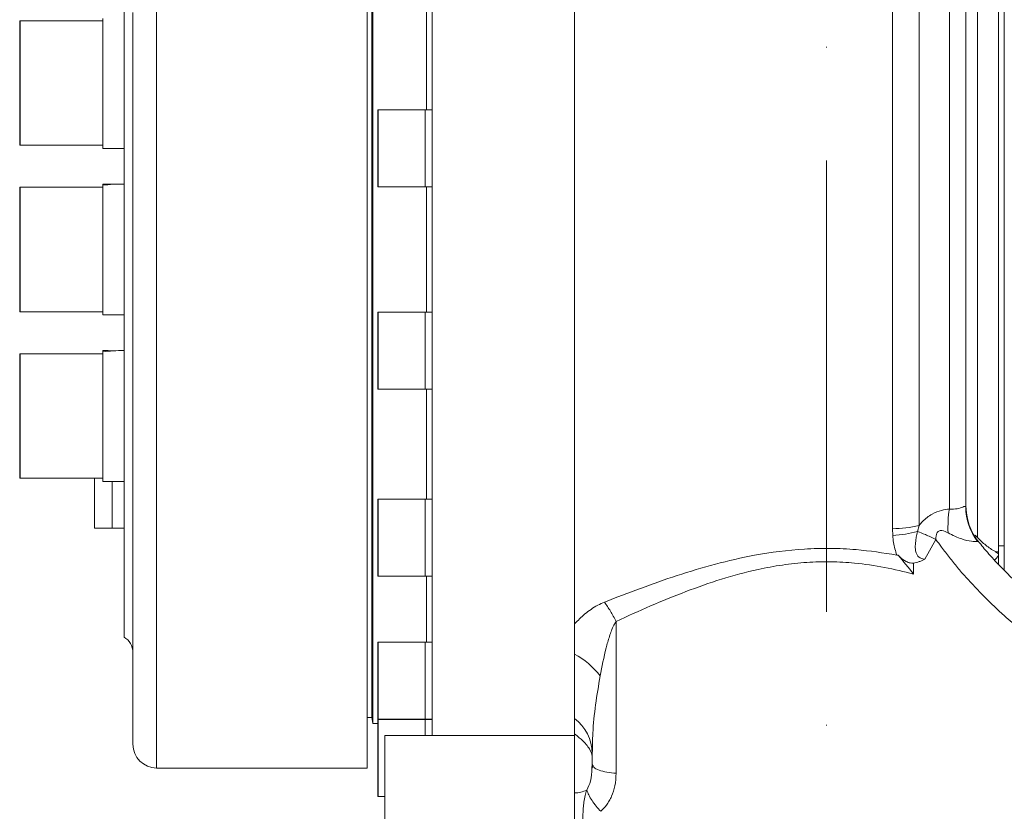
# Model space of a CAD drawing. Header units: millimetres. Extents: x 176 to 9387, y -11044 to -3322.
# Tile 42 of 255: x 1157 to 1323, y -5823 to -5689. Entities that reach past the tile are written whole.
import ezdxf

# ---------------------------------------------------------------- set-up
doc = ezdxf.new("R2010")
doc.units = ezdxf.units.MM
doc.header["$LTSCALE"] = 0.3175
doc.linetypes.add('ACAD_ISO10W100', pattern=[18, 12, -3, 0, -3])
doc.layers.add('1轮廓实线层', color=7, linetype='Continuous', lineweight=18)
doc.layers.add('中心线', color=4, linetype='ACAD_ISO10W100', lineweight=20)

msp = doc.modelspace()

# ---------------------------------------------------------------- linework, layer by layer
at = {"layer": '1轮廓实线层', "ltscale": 20}
for p, q in [((1226.35142, -5809.9869), (1226.35142, -5632.9533)), ((1250.35142, -5795.8676), (1250.35142, -5632.9533)), ((1250.35142, -5791.11357), (1250.35142, -5632.9533)), ((1303.99074, -5775.06528), (1303.99074, -5632.9533)), ((1308.46288, -5634.00901), (1308.46288, -5774.54175)), ((1313.58749, -5771.74566), (1313.58749, -5636.5713)), ((1215.35142, -5640.54687), (1215.35142, -5815.45327)), ((1216.15142, -5806.95329), (1216.15142, -5648.95327)), ((1216.35142, -5807.95328), (1216.35142, -5647.95328)), ((1316.35142, -5673.34772), (1316.35142, -5771.39936)), ((1174.35142, -5675.28386), (1174.35142, -5793.35521)), ((1318.35142, -5676.95327), (1318.35142, -5776.54768)), ((1321.85142, -5676.95327), (1321.85142, -5778.95329)), ((1322.85127, -5777.95328), (1322.85127, -5677.95328)), ((1179.85142, -5686.07105), (1179.85142, -5815.45327)), ((1225.35142, -5704.38288), (1225.35142, -5685.84089)), ((1175.85142, -5811.45329), (1175.85142, -5687.98567)), ((1156.75143, -5710.24803), (1156.75143, -5689.44804)), ((1170.75142, -5689.34802), (1156.85141, -5689.34802)), ((1156.85141, -5689.34802), (1156.85141, -5710.34805)), ((1170.75142, -5688.99528), (1170.75142, -5710.89802)), ((1217.15142, -5711.02051), (1217.15142, -5704.48286)), ((1225.15142, -5704.38288), (1217.25142, -5704.38288)), ((1217.25142, -5704.38288), (1217.25142, -5711.02266)), ((1226.35142, -5704.38288), (1225.15142, -5704.38288)), ((1225.15142, -5717.38289), (1225.15142, -5704.38288)), ((1225.15142, -5704.52122), (1225.15142, -5704.38288)), ((1225.15142, -5717.38289), (1225.15142, -5704.52122)), ((1156.85141, -5710.34805), (1170.75142, -5710.34805)), ((1170.75142, -5710.89802), (1174.35142, -5710.89802)), ((1217.15142, -5717.28287), (1217.15142, -5711.02051)), ((1217.25142, -5711.02266), (1217.25142, -5717.38289)), ((1170.75142, -5716.90328), (1170.75142, -5717.10051)), ((1170.75142, -5717.10051), (1170.75142, -5739.00328)), ((1156.75143, -5738.35329), (1156.75143, -5717.55327)), ((1170.75142, -5717.45328), (1156.85141, -5717.45328)), ((1156.85141, -5717.45328), (1156.85141, -5738.45328)), ((1217.25142, -5717.38289), (1225.15142, -5717.38289)), ((1225.15142, -5717.38289), (1226.35142, -5717.38289)), ((1225.35142, -5738.52367), (1225.35142, -5717.38289)), ((1156.85141, -5738.45328), (1170.75142, -5738.45328)), ((1217.15142, -5747.59943), (1217.15142, -5738.62369)), ((1225.15142, -5738.52367), (1217.25142, -5738.52367)), ((1217.25142, -5738.52367), (1217.25142, -5747.6397)), ((1226.35142, -5738.52367), (1225.15142, -5738.52367)), ((1225.15142, -5751.52368), (1225.15142, -5738.52367)), ((1225.15142, -5739.65676), (1225.15142, -5738.52367)), ((1170.75142, -5739.00328), (1174.35142, -5739.00328)), ((1225.15142, -5751.52368), (1225.15142, -5739.65676)), ((1170.75142, -5745.00854), (1170.75142, -5745.20577)), ((1170.75142, -5745.20577), (1170.75142, -5767.10854)), ((1156.75143, -5766.45852), (1156.75143, -5745.65853)), ((1170.75142, -5745.55854), (1156.85141, -5745.55854)), ((1156.85141, -5745.55854), (1156.85141, -5766.55854)), ((1217.15142, -5751.4237), (1217.15142, -5747.59943)), ((1217.25142, -5747.6397), (1217.25142, -5751.52368)), ((1217.25142, -5751.52368), (1225.15142, -5751.52368)), ((1225.15142, -5751.52368), (1226.35142, -5751.52368)), ((1225.35142, -5770.06568), (1225.35142, -5751.52368)), ((1156.85141, -5766.55854), (1170.75142, -5766.55854)), ((1169.35143, -5774.95329), (1169.35143, -5766.55854)), ((1170.75142, -5767.10854), (1174.35142, -5767.10854)), ((1172.35142, -5774.95329), (1172.35142, -5767.10854)), ((1217.15142, -5781.18743), (1217.15142, -5770.16566)), ((1225.15142, -5770.06568), (1217.25142, -5770.06568)), ((1217.25142, -5770.06568), (1217.25142, -5781.25964)), ((1226.35142, -5770.06568), (1225.15142, -5770.06568)), ((1225.15142, -5783.06569), (1225.15142, -5770.06568)), ((1225.15142, -5773.01053), (1225.15142, -5770.06568)), ((1316.35142, -5771.39936), (1316.35142, -5771.11746)), ((1225.15142, -5783.06569), (1225.15142, -5773.01053)), ((1169.35143, -5774.95329), (1172.35142, -5774.95329)), ((1172.35142, -5774.95329), (1174.35142, -5774.95329)), ((1304.0313, -5776.22322), (1303.99074, -5775.06528)), ((1308.46288, -5774.54175), (1308.18554, -5775.53327)), ((1311.31829, -5776.88013), (1309.46911, -5780.19873)), ((1317.92662, -5776.14621), (1318.35142, -5776.54768)), ((1322.85126, -5777.95328), (1321.85142, -5777.95328)), ((1322.85126, -5777.95328), (1322.85126, -5782.1096)), ((1304.71211, -5779.51078), (1304.96705, -5779.55772)), ((1321.38051, -5778.95329), (1321.85142, -5779.31083)), ((1321.85142, -5778.95329), (1321.38051, -5778.95329)), ((1321.85142, -5778.95329), (1321.85142, -5779.31083)), ((1321.85142, -5779.31083), (1321.85142, -5779.60781)), ((1321.85142, -5779.60781), (1321.85142, -5781.08431)), ((1217.15142, -5782.96567), (1217.15142, -5781.18743)), ((1217.25142, -5781.25964), (1217.25142, -5783.06569)), ((1307.53891, -5780.86082), (1307.53891, -5782.71718)), ((1217.25142, -5783.06569), (1225.15142, -5783.06569)), ((1225.15142, -5783.06569), (1226.35142, -5783.06569)), ((1225.35142, -5794.20687), (1225.35142, -5783.06569)), ((1250.35142, -5796.21492), (1250.35142, -5791.11357)), ((1257.36758, -5790.72018), (1257.36758, -5816.33772)), ((1217.15142, -5806.671), (1217.15142, -5794.30688)), ((1225.15142, -5794.20687), (1217.25142, -5794.20687)), ((1217.25142, -5794.20687), (1217.25142, -5806.7642)), ((1226.35142, -5794.20687), (1225.15142, -5794.20687)), ((1225.15142, -5807.20688), (1225.15142, -5794.20687)), ((1225.15142, -5799.50477), (1225.15142, -5794.20687)), ((1250.35142, -5796.21492), (1250.35142, -5807.11634)), ((1225.15142, -5807.20688), (1225.15142, -5799.50477)), ((1217.15142, -5807.10686), (1217.15142, -5806.671)), ((1217.25142, -5806.7642), (1217.25142, -5807.20688)), ((1215.35142, -5806.95329), (1216.15142, -5806.95329)), ((1216.15142, -5806.95329), (1216.35142, -5807.95328)), ((1216.35142, -5807.95328), (1217.15142, -5807.95328)), ((1217.15142, -5820.17199), (1217.15142, -5807.37198)), ((1217.25142, -5807.20688), (1225.15142, -5807.20688)), ((1225.15142, -5807.272), (1217.25142, -5807.272)), ((1217.25142, -5807.272), (1217.25142, -5820.27198)), ((1225.15142, -5807.20688), (1226.35142, -5807.20688)), ((1226.35142, -5807.272), (1225.15142, -5807.272)), ((1225.15142, -5807.27349), (1225.15142, -5807.272)), ((1225.15142, -5809.9869), (1225.15142, -5807.272)), ((1225.15142, -5809.9869), (1225.15142, -5807.27349)), ((1225.35142, -5807.272), (1225.35142, -5807.20688)), ((1250.35142, -5807.11634), (1250.35142, -5809.6583)), ((1218.35142, -5825.11581), (1218.35142, -5809.9869)), ((1250.35142, -5809.9869), (1218.35142, -5809.9869)), ((1250.49364, -5809.772), (1250.35142, -5809.6583)), ((1250.35142, -5809.77393), (1250.35142, -5809.6583)), ((1250.35142, -5819.64124), (1250.35142, -5809.77393)), ((1253.35142, -5812.94314), (1253.35142, -5814.83782)), ((1253.35142, -5814.83782), (1253.28179, -5815.45184)), ((1253.48291, -5815.0774), (1253.35142, -5814.83782)), ((1179.85142, -5815.45327), (1215.35142, -5815.45327)), ((1250.35142, -5819.64124), (1250.35142, -5825.11581)), ((1217.25142, -5820.27198), (1218.35142, -5820.27198))]:
    msp.add_line(p, q, dxfattribs=at)
at = {"layer": '1轮廓实线层', "lineweight": 0, "ltscale": 20}
for centre, radius, start, end in [((1156.85142, -5689.44804), 0.1, 90, 180), ((1217.25142, -5704.48288), 0.1, 90, 180), ((1156.85142, -5710.24804), 0.1, 180, 270), ((1156.85142, -5717.55328), 0.1, 90, 180), ((1217.25142, -5717.28288), 0.1, 180, 270), ((1156.85142, -5738.35328), 0.1, 180, 270), ((1217.25142, -5738.62368), 0.1, 90, 180), ((1156.85142, -5745.65853), 0.1, 90, 180), ((1217.25142, -5751.42368), 0.1, 180, 270), ((1156.85142, -5766.45853), 0.1, 180, 270), ((1217.25142, -5770.16568), 0.1, 90, 180), ((1332.82573, -5774.80987), 19.48074, 170.9501278, 182.8894215), ((1326.35143, -5771.08676), 10, 180.0143493, 219.5594518), ((1325.82023, -5771.383), 9.46883, 180.0990011, 217.9600413), ((1304.06232, -5756.3141), 18.75132, 269.7812934, 283.5727604), ((1385.18546, -5828.39108), 79.94378, 142.3946136, 143.1418793), ((1217.25142, -5782.96568), 0.1, 180, 270), ((1172.85142, -5795.95328), 3, 0, 60), ((1217.25142, -5794.30687), 0.1, 90, 180), ((1243.41297, -5808.75167), 14.32873, 38.1258421, 61.0377075), ((1217.25142, -5807.10687), 0.1, 180, 270), ((1217.25142, -5807.37199), 0.1, 90, 180), ((1245.83667, -5813.12651), 7.51699, 1.3978035, 53.0866348), ((1250.34955, -5804.41522), 5.35871, 270.0199955, 271.5407737), ((1179.85142, -5811.45328), 4, 180, 270), ((1250.42898, -5815.22806), 4.41386, 268.9931714, 296.5970772), ((1217.25142, -5820.17199), 0.1, 180, 270)]:
    msp.add_arc(centre, radius, start, end, dxfattribs=at)
at = {"layer": '1轮廓实线层', "ltscale": 20}
for centre, start_param, end_param in [((1170.75142, -5727.95328), 1.476609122, 1.570796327), ((1174.35142, -5727.95328), 1.570796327, 1.760019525), ((1170.75142, -5756.05853), 1.476609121, 1.570796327), ((1174.35142, -5756.05853), 1.570796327, 1.760019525)]:
    msp.add_ellipse(centre, major_axis=(19.13916, 0), ratio=0.577350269, start_param=start_param, end_param=end_param, dxfattribs=at)
for points, knots in [([(1308.46288, -5774.54175), (1308.65374, -5774.30834), (1309.27683, -5773.54635), (1310.56374, -5772.56144), (1312.16315, -5771.93188), (1313.14241, -5771.80385), (1313.58749, -5771.74566)], [0, 0, 0, 0, 0.878115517, 2.866722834, 4.60953544, 6.061685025, 6.061685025, 6.061685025, 6.061685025]), ([(1313.58749, -5771.74566), (1314.05782, -5771.75936), (1314.99305, -5771.78661), (1315.98447, -5771.35228), (1316.32598, -5771.25627), (1316.34605, -5771.36917), (1316.35142, -5771.39936)], [0, 0, 0, 0, 0.867630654, 1.725211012, 2.650746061, 2.988614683, 2.988614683, 2.988614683, 2.988614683]), ([(1308.18578, -5775.53318), (1307.51776, -5775.70383), (1306.18172, -5776.04512), (1304.74807, -5776.16386), (1304.03124, -5776.22322)], [0, 0, 0, 0, 2.11312668, 4.226254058, 4.226254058, 4.226254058, 4.226254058]), ([(1304.71211, -5779.51078), (1304.49192, -5778.81532), (1304.15264, -5777.74374), (1304.06278, -5776.61827), (1304.03124, -5776.22322)], [0, 0, 0, 0, 2.192844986, 3.378844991, 3.378844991, 3.378844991, 3.378844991]), ([(1308.18578, -5775.53318), (1308.11589, -5775.86314), (1307.89707, -5776.89619), (1307.75906, -5778.07433), (1307.93856, -5779.05473), (1308.10086, -5779.49168), (1308.4213, -5779.88545), (1308.85273, -5780.12031), (1309.19788, -5780.18484), (1309.40423, -5780.19712), (1309.452, -5780.19831), (1309.46911, -5780.19873)], [0, 0, 0, 0, 1.021916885, 3.199423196, 3.566242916, 4.122018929, 4.637394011, 5.08474016, 5.530336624, 5.616050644, 5.663895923, 5.663895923, 5.663895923, 5.663895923]), ([(1308.18562, -5775.5333), (1308.62816, -5775.70212), (1309.62279, -5776.08157), (1310.71271, -5776.5948), (1311.31771, -5776.87968)], [0, 0, 0, 0, 1.517905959, 3.411619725, 3.411619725, 3.411619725, 3.411619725]), ([(1313.36976, -5775.79186), (1313.02849, -5775.60616), (1312.61315, -5775.38016), (1312.0451, -5775.36512), (1311.79552, -5775.44075), (1311.59134, -5775.61419), (1311.42668, -5775.9007), (1311.3232, -5776.33742), (1311.3197, -5776.68331), (1311.31771, -5776.8798)], [0, 0, 0, 0, 1.215006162, 1.47873004, 1.745402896, 1.975818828, 2.235188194, 2.686475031, 3.2799781, 3.2799781, 3.2799781, 3.2799781]), ([(1316.35131, -5783.24838), (1315.8821, -5782.70596), (1314.93923, -5781.61598), (1313.57716, -5779.92058), (1312.36839, -5778.33966), (1311.62924, -5777.31231), (1311.3181, -5776.87986)], [0, 0, 0, 0, 2.153885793, 4.328259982, 6.524823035, 8.121616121, 8.121616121, 8.121616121, 8.121616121]), ([(1318.35463, -5777.20738), (1318.31479, -5777.2157), (1318.14346, -5777.25146), (1317.31275, -5777.22717), (1315.55148, -5776.85632), (1314.14615, -5776.17067), (1313.36976, -5775.79186)], [0, 0, 0, 0, 0.406341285, 1.747555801, 3.325856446, 5.274226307, 5.274226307, 5.274226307, 5.274226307]), ([(1318.35142, -5776.54768), (1318.79449, -5776.99913), (1319.69433, -5777.91598), (1320.791, -5778.62343), (1321.3696, -5778.94719), (1321.38051, -5778.95329)], [0, 0, 0, 0, 1.900671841, 3.860118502, 3.897776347, 3.897776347, 3.897776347, 3.897776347]), ([(1255.40007, -5787.45766), (1257.41612, -5786.67249), (1261.44787, -5785.1023), (1267.67716, -5782.92911), (1274.07509, -5780.99705), (1281.21501, -5779.34075), (1287.74378, -5778.48826), (1293.50099, -5778.35305), (1298.72859, -5778.57396), (1302.43749, -5779.15465), (1304.71211, -5779.51078)], [0, 0, 0, 0, 6.665335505, 13.329507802, 20.086110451, 26.838566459, 35.255456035, 39.571397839, 43.887440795, 50.732230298, 50.732230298, 50.732230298, 50.732230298]), ([(1318.64384, -5777.46622), (1318.62167, -5777.43636), (1318.52037, -5777.29999), (1318.42078, -5777.21086), (1318.36737, -5777.20805), (1318.35463, -5777.20738)], [0, 0, 0, 0, 0.0715855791, 0.3270203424, 0.4069566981, 0.4069566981, 0.4069566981, 0.4069566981]), ([(1344.94162, -5795.76163), (1343.13776, -5795.17543), (1339.80429, -5794.09217), (1335.48468, -5791.89533), (1332.11093, -5789.82431), (1329.53345, -5787.98873), (1327.73919, -5786.57441), (1326.47674, -5785.51117), (1325.55448, -5784.70104), (1324.52624, -5783.76172), (1323.19619, -5782.48822), (1321.44331, -5780.68029), (1319.865, -5778.95436), (1318.93114, -5777.78094), (1318.6661, -5777.44792)], [0, 0, 0, 0, 5.762528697, 10.648962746, 14.633731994, 17.701949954, 20.148605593, 21.470795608, 22.632897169, 23.809783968, 25.616205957, 28.108115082, 31.289383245, 32.550020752, 32.550020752, 32.550020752, 32.550020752]), ([(1304.96705, -5779.55772), (1305.82228, -5780.58096), (1306.68152, -5781.60899), (1307.53492, -5782.71203), (1307.53891, -5782.71718)], [0, 0, 0, 0, 4.05554136, 4.074551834, 4.074551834, 4.074551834, 4.074551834]), ([(1307.53891, -5780.86082), (1307.35552, -5780.86718), (1306.91273, -5780.88253), (1306.09418, -5780.55374), (1305.44778, -5780.06437), (1305.07047, -5779.65967), (1304.9715, -5779.55351)], [0, 0, 0, 0, 0.52185139, 1.260041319, 2.556788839, 3.01785808, 3.01785808, 3.01785808, 3.01785808]), ([(1309.46911, -5780.19873), (1309.46302, -5780.20201), (1309.30525, -5780.28705), (1308.99008, -5780.44086), (1308.36057, -5780.69275), (1307.86554, -5780.79401), (1307.53891, -5780.86082)], [0, 0, 0, 0, 0.020825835, 0.539706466, 1.054664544, 2.053553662, 2.053553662, 2.053553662, 2.053553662]), ([(1307.53891, -5782.71718), (1305.91665, -5782.31506), (1302.65704, -5781.5071), (1297.97017, -5780.84368), (1293.58373, -5780.59828), (1289.50312, -5780.70148), (1285.40622, -5781.14514), (1280.56366, -5782.03818), (1275.09834, -5783.52453), (1269.0574, -5785.65992), (1263.14072, -5788.07885), (1259.29211, -5789.8402), (1257.36758, -5790.72098)], [0, 0, 0, 0, 4.989870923, 10.026159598, 13.991840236, 17.957368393, 22.063326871, 26.17048997, 32.576473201, 38.987727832, 45.540913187, 52.095620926, 52.095620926, 52.095620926, 52.095620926]), ([(1344.79504, -5801.97267), (1343.56712, -5801.60282), (1341.09015, -5800.85677), (1337.45541, -5799.35007), (1334.09946, -5797.67633), (1331.02646, -5795.88033), (1328.22956, -5794.02806), (1325.49703, -5791.98716), (1321.36479, -5788.57509), (1318.45929, -5785.48806), (1316.35131, -5783.24838)], [0, 0, 0, 0, 3.885091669, 7.837071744, 11.875386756, 15.186762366, 18.538986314, 21.941353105, 25.402916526, 34.552525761, 34.552525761, 34.552525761, 34.552525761]), ([(1250.35142, -5791.11357), (1250.91783, -5790.55286), (1252.06462, -5789.41761), (1253.79678, -5788.1702), (1255.0151, -5787.62753), (1255.39927, -5787.4564)], [0, 0, 0, 0, 2.523266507, 5.108746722, 6.299513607, 6.299513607, 6.299513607, 6.299513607]), ([(1257.36743, -5790.72122), (1257.05018, -5790.12681), (1256.41572, -5788.93806), (1255.7386, -5787.95111), (1255.40007, -5787.45766)], [0, 0, 0, 0, 1.908379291, 3.816553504, 3.816553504, 3.816553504, 3.816553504]), ([(1257.36743, -5790.71958), (1257.23694, -5790.93309), (1256.74928, -5791.73104), (1256.22113, -5793.25075), (1255.39848, -5796.0989), (1254.98015, -5798.32989), (1254.68475, -5799.90525)], [0, 0, 0, 0, 0.731749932, 2.734682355, 4.761495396, 9.631529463, 9.631529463, 9.631529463, 9.631529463]), ([(1254.68475, -5799.90525), (1254.40662, -5801.53534), (1253.84911, -5804.80276), (1253.41352, -5809.09989), (1253.36953, -5811.82261), (1253.35142, -5812.94314)], [0, 0, 0, 0, 4.850990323, 9.723498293, 13.131193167, 13.131193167, 13.131193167, 13.131193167]), ([(1253.35142, -5813.85003), (1253.35142, -5813.84706), (1253.3509, -5813.37289), (1253.0843, -5812.42159), (1252.07358, -5811.1027), (1250.94222, -5810.14981), (1250.49364, -5809.772)], [0, 0, 0, 0, 0.012338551, 1.969702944, 3.914608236, 5.192390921, 5.192390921, 5.192390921, 5.192390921]), ([(1253.41507, -5815.08119), (1253.40064, -5815.14655), (1253.3722, -5815.27534), (1253.34746, -5815.4027), (1253.33527, -5815.46543)], [0, 0, 0, 0, 0.1991765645, 0.3924721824, 0.3924721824, 0.3924721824, 0.3924721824]), ([(1257.36743, -5816.33795), (1256.83297, -5816.28845), (1255.73095, -5816.18637), (1254.42213, -5815.8247), (1253.62035, -5815.43257), (1253.51693, -5815.16532), (1253.48291, -5815.0774)], [0, 0, 0, 0, 1.172934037, 2.418488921, 3.664052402, 4.274726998, 4.274726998, 4.274726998, 4.274726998]), ([(1253.28179, -5815.45184), (1253.25702, -5816.20579), (1253.21434, -5817.5052), (1252.64438, -5818.68119), (1252.40513, -5819.17484)], [0, 0, 0, 0, 2.268607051, 3.909867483, 3.909867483, 3.909867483, 3.909867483]), ([(1257.36758, -5816.33772), (1257.32795, -5817.0495), (1257.25342, -5818.38829), (1256.75554, -5819.94077), (1256.21872, -5820.99736), (1255.65564, -5821.88641), (1255.1144, -5822.42181), (1254.7718, -5822.76071)], [0, 0, 0, 0, 2.1184587, 3.984562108, 4.865376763, 5.709311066, 7.164829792, 7.164829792, 7.164829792, 7.164829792]), ([(1252.40513, -5819.17484), (1252.31359, -5819.48577), (1252.11898, -5820.14681), (1251.93832, -5821.1694), (1251.82437, -5822.20779), (1251.76657, -5823.14484), (1251.75029, -5823.87685), (1251.75123, -5824.41568), (1251.76194, -5824.8874), (1251.80764, -5825.91356), (1251.95567, -5826.62025), (1252.07143, -5827.17283)], [0, 0, 0, 0, 0.930094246, 1.977381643, 2.900757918, 3.787250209, 4.540907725, 4.944917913, 5.339820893, 5.939917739, 8.09173812, 8.09173812, 8.09173812, 8.09173812]), ([(1254.77167, -5822.76089), (1254.50645, -5822.46895), (1253.96822, -5821.87649), (1253.28259, -5820.92723), (1252.72673, -5819.99522), (1252.51129, -5819.44565), (1252.40513, -5819.17484)], [0, 0, 0, 0, 1.067366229, 2.166097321, 3.264822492, 4.332188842, 4.332188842, 4.332188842, 4.332188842])]:
    msp.add_open_spline(points, degree=3, knots=knots, dxfattribs=at)
at = {"layer": '中心线', "ltscale": 20}
msp.add_line((1292.85142, -4797.72094), (1292.85142, -6195.93222), dxfattribs=at)

doc.saveas('drawing.dxf')
